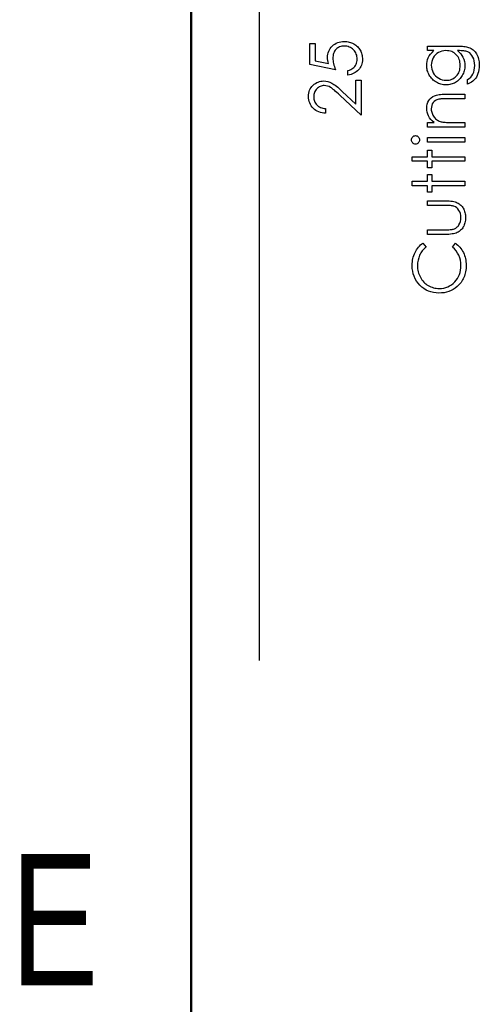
# Model space of a CAD drawing. Header units: inches. Extents: x 0.1 to 87.3, y 0.1 to 33.9.
# Tile 13 of 164: x 0.2 to 1, y 19 to 20.8. Entities that reach past the tile are written whole.
import ezdxf

# ---------------------------------------------------------------- set-up
doc = ezdxf.new("R2010")
doc.units = ezdxf.units.IN
doc.header["$MEASUREMENT"] = 0
doc.layers.add('STATION_LINES', color=231, linetype='Continuous')
doc.styles.add('SLDTEXTSTYLE0', font='TXT', dxfattribs={"width": 0.75})

msp = doc.modelspace()

# ---------------------------------------------------------------- linework, layer by layer
at = {"color": 7, "linetype": 'Continuous', "lineweight": 50}
msp.add_line((0.5, 0.5), (0.5, 33.5), dxfattribs=at)
at = {"color": 7, "linetype": 'Continuous', "flags": 128}
for points in [[(0.716965, 20.726418), (0.726578, 20.726418), (0.726578, 20.726418), (0.726578, 20.694529), (0.726578, 20.694529), (0.751236, 20.689477), (0.751236, 20.689477), (0.750447, 20.692463), (0.749865, 20.695299), (0.749527, 20.697985), (0.749414, 20.70052), (0.749414, 20.70052), (0.749546, 20.703656), (0.749959, 20.706661), (0.750616, 20.709516), (0.751574, 20.712239), (0.752776, 20.714812), (0.75426, 20.717234), (0.756006, 20.719526), (0.758016, 20.721685), (0.76025, 20.723638), (0.762635, 20.725329), (0.765152, 20.726775), (0.767838, 20.727939), (0.770673, 20.728859), (0.773659, 20.729498), (0.776796, 20.729892), (0.780082, 20.730024), (0.780082, 20.730024), (0.782373, 20.729948), (0.784627, 20.729761), (0.786824, 20.729423), (0.788984, 20.728953), (0.791068, 20.728352), (0.793134, 20.72762), (0.795144, 20.726737), (0.797097, 20.725742), (0.798975, 20.724634), (0.80074, 20.723413), (0.802412, 20.722117), (0.803952, 20.720727), (0.805379, 20.719225), (0.806693, 20.717629), (0.807895, 20.715957), (0.808985, 20.714173), (0.809961, 20.712314), (0.810787, 20.71038), (0.811501, 20.708389), (0.812083, 20.706323), (0.812534, 20.704182), (0.812853, 20.701966), (0.81306, 20.699675), (0.813116, 20.697328), (0.813116, 20.697328), (0.813004, 20.694529), (0.812647, 20.691844), (0.812083, 20.689271), (0.811276, 20.686811), (0.810224, 20.684463), (0.808966, 20.682228), (0.807463, 20.680087), (0.805736, 20.678078), (0.80382, 20.676219), (0.801792, 20.674566), (0.799613, 20.673101), (0.797285, 20.671824), (0.794843, 20.670754), (0.792252, 20.66989), (0.789528, 20.669214), (0.786674, 20.668725), (0.786674, 20.668725), (0.786674, 20.677139), (0.786674, 20.677139), (0.789341, 20.677815), (0.791726, 20.678679), (0.793867, 20.679749), (0.795726, 20.681008), (0.797397, 20.682491), (0.798881, 20.6842), (0.800214, 20.686135), (0.80136, 20.688294), (0.802299, 20.690585), (0.802975, 20.692952), (0.803369, 20.695356), (0.803501, 20.697816), (0.803501, 20.697816), (0.803388, 20.70022), (0.803069, 20.70253), (0.802543, 20.704764), (0.801811, 20.706905), (0.800853, 20.708952), (0.79967, 20.710924), (0.798299, 20.712802), (0.796702, 20.714605), (0.794956, 20.716239), (0.793097, 20.717666), (0.791125, 20.718868), (0.789059, 20.719864), (0.78688, 20.720634), (0.784608, 20.721178), (0.782223, 20.721497), (0.779725, 20.72161), (0.779725, 20.72161), (0.777472, 20.721516), (0.77535, 20.721235), (0.773303, 20.720746), (0.771387, 20.72007), (0.769565, 20.719206), (0.767875, 20.718155), (0.76626, 20.716896), (0.764776, 20.71545), (0.763424, 20.713854), (0.76226, 20.712107), (0.761283, 20.710248), (0.760476, 20.708257), (0.759837, 20.706135), (0.759387, 20.703882), (0.759124, 20.701515), (0.75903, 20.698999), (0.75903, 20.698999), (0.759105, 20.69682), (0.75933, 20.69451), (0.759706, 20.692107), (0.760232, 20.689571), (0.760908, 20.686942), (0.761734, 20.684181), (0.762711, 20.681327), (0.763837, 20.678341), (0.763837, 20.678341), (0.716962, 20.687956), (0.716962, 20.687956), (0.716962, 20.726418)], [(0.931598, 20.713197), (0.931586, 20.72161), (0.931586, 20.72161), (0.985954, 20.72161), (0.985954, 20.72161), (0.989429, 20.721573), (0.992659, 20.72146), (0.995645, 20.721253), (0.998387, 20.72099), (1.000903, 20.720634), (1.003157, 20.720202), (1.005185, 20.719695), (1.006969, 20.719112), (1.006969, 20.719112), (1.00926, 20.718173), (1.011401, 20.717084), (1.013411, 20.715845), (1.015289, 20.714436), (1.017035, 20.712859), (1.01865, 20.71115), (1.020115, 20.709272), (1.021449, 20.707225), (1.022651, 20.705065), (1.023683, 20.702793), (1.024547, 20.700407), (1.025261, 20.69791), (1.025824, 20.695318), (1.026219, 20.692614), (1.026463, 20.689797), (1.026538, 20.686886), (1.026538, 20.686886), (1.026388, 20.682642), (1.025918, 20.678623), (1.02513, 20.67481), (1.024021, 20.671223), (1.022651, 20.667918), (1.021073, 20.664932), (1.019289, 20.662284), (1.017279, 20.659936), (1.014913, 20.657796), (1.012077, 20.655748), (1.008735, 20.653777), (1.004903, 20.651899), (1.004903, 20.651899), (1.004903, 20.660312), (1.004903, 20.660312), (1.008058, 20.662434), (1.010763, 20.664857), (1.013035, 20.667561), (1.014876, 20.670547), (1.016303, 20.673871), (1.017317, 20.677571), (1.017918, 20.681627), (1.018125, 20.686078), (1.018125, 20.686078), (1.017918, 20.690473), (1.017317, 20.69451), (1.016303, 20.698191), (1.014876, 20.701515), (1.013148, 20.704445), (1.011232, 20.706924), (1.009091, 20.708934), (1.006744, 20.710511), (1.00541, 20.71115), (1.003889, 20.711694), (1.002162, 20.712145), (1.000246, 20.712521), (0.998105, 20.712821), (0.995776, 20.713028), (0.993241, 20.713159), (0.990518, 20.713197), (0.990518, 20.713197), (0.986968, 20.713197), (0.986968, 20.713197), (0.989954, 20.710567), (0.992584, 20.707675), (0.994819, 20.704501), (0.996697, 20.701046), (0.99818, 20.697403), (0.999251, 20.693647), (0.999889, 20.689797), (1.000096, 20.685815), (1.000096, 20.685815), (1.000021, 20.683468), (0.999814, 20.681158), (0.999438, 20.678885), (0.998931, 20.676651), (0.998274, 20.674453), (0.997485, 20.672294), (0.996527, 20.670153), (0.995438, 20.668068), (0.994218, 20.666059), (0.992903, 20.664162), (0.991494, 20.662378), (0.989973, 20.660706), (0.988358, 20.659166), (0.986649, 20.657739), (0.984828, 20.656425), (0.982912, 20.655223), (0.980921, 20.654171), (0.978874, 20.653251), (0.97679, 20.652462), (0.974649, 20.651823), (0.97247, 20.651335), (0.970235, 20.650978), (0.967944, 20.650772), (0.965616, 20.650697), (0.965616, 20.650697), (0.963287, 20.650772), (0.960977, 20.650997), (0.958723, 20.651354), (0.956507, 20.65188), (0.954329, 20.652537), (0.952188, 20.653345), (0.950103, 20.654302), (0.948037, 20.65541), (0.946047, 20.65665), (0.944169, 20.658002), (0.942403, 20.659467), (0.940732, 20.661044), (0.939173, 20.662735), (0.937727, 20.664538), (0.936375, 20.666453), (0.935136, 20.668481), (0.934027, 20.670585), (0.933051, 20.672707), (0.932243, 20.674867), (0.931567, 20.677045), (0.93106, 20.679261), (0.930685, 20.681515), (0.930459, 20.683787), (0.930384, 20.686078), (0.930384, 20.686078), (0.930572, 20.689853), (0.931117, 20.693496), (0.932018, 20.697008), (0.933295, 20.700389), (0.935023, 20.703675), (0.937314, 20.706924), (0.940169, 20.710079), (0.943568, 20.713197), (0.943568, 20.713197), (0.931586, 20.713197)], [(0.938807, 20.686754), (0.939023, 20.683073), (0.939699, 20.679524), (0.940807, 20.676125), (0.942366, 20.672838), (0.944338, 20.669796), (0.946648, 20.66711), (0.949296, 20.664763), (0.952282, 20.662753), (0.955512, 20.661157), (0.958874, 20.66003), (0.962348, 20.659335), (0.965954, 20.65911), (0.965954, 20.65911), (0.968677, 20.659223), (0.971287, 20.65958), (0.973785, 20.660181), (0.976151, 20.661007), (0.978386, 20.662059), (0.980508, 20.663354), (0.982518, 20.664894), (0.984396, 20.66666), (0.986105, 20.668613), (0.987588, 20.670716), (0.988828, 20.67297), (0.989861, 20.675336), (0.990649, 20.677853), (0.991232, 20.680519), (0.99157, 20.683318), (0.991682, 20.686247), (0.991682, 20.686247), (0.99157, 20.689215), (0.991232, 20.692032), (0.990668, 20.694698), (0.989879, 20.697215), (0.988865, 20.699581), (0.987607, 20.701797), (0.986142, 20.703882), (0.984452, 20.705797), (0.982574, 20.707525), (0.980546, 20.709027), (0.978386, 20.710305), (0.976095, 20.711356), (0.973653, 20.712164), (0.971062, 20.712727), (0.968339, 20.713084), (0.965465, 20.713197), (0.965465, 20.713197), (0.961728, 20.71299), (0.958216, 20.712352), (0.954892, 20.711281), (0.951775, 20.709797), (0.94892, 20.707919), (0.946404, 20.705685), (0.944169, 20.703112), (0.942272, 20.700163), (0.940751, 20.696989), (0.939662, 20.693703), (0.939023, 20.690285), (0.938798, 20.686754)], [(0.745829, 20.607427), (0.745809, 20.599014), (0.745809, 20.599014), (0.742466, 20.599239), (0.739273, 20.599728), (0.736249, 20.60046), (0.733357, 20.601474), (0.730634, 20.602732), (0.728043, 20.604254), (0.72562, 20.606038), (0.723348, 20.608085), (0.721282, 20.61032), (0.719498, 20.612705), (0.717995, 20.615202), (0.716756, 20.617813), (0.715798, 20.620573), (0.715103, 20.623447), (0.71469, 20.626452), (0.714559, 20.629588), (0.714559, 20.629588), (0.71469, 20.632668), (0.715084, 20.635616), (0.715723, 20.638396), (0.716643, 20.641044), (0.717807, 20.643523), (0.719235, 20.645851), (0.720906, 20.648049), (0.722859, 20.650077), (0.724981, 20.651917), (0.727198, 20.653495), (0.729507, 20.654847), (0.731911, 20.655955), (0.73439, 20.6568), (0.736982, 20.65742), (0.739649, 20.657777), (0.742428, 20.657908), (0.742428, 20.657908), (0.746334, 20.657664), (0.750109, 20.656932), (0.753752, 20.65573), (0.757283, 20.654021), (0.759086, 20.652931), (0.761058, 20.651617), (0.76318, 20.650077), (0.765452, 20.648312), (0.767875, 20.646302), (0.770448, 20.644086), (0.773171, 20.641626), (0.776063, 20.63894), (0.776063, 20.63894), (0.801097, 20.615484), (0.801097, 20.615484), (0.801097, 20.65911), (0.801097, 20.65911), (0.810712, 20.65911), (0.810712, 20.65911), (0.810712, 20.595408), (0.810712, 20.595408), (0.771913, 20.631766), (0.771913, 20.631766), (0.769133, 20.634414), (0.766542, 20.636818), (0.764138, 20.638978), (0.761922, 20.640893), (0.759875, 20.642565), (0.758034, 20.644011), (0.756363, 20.645194), (0.754879, 20.646152), (0.752062, 20.647617), (0.74917, 20.648668), (0.746222, 20.649288), (0.743179, 20.649495), (0.743179, 20.649495), (0.741264, 20.649401), (0.739423, 20.649119), (0.737658, 20.648668), (0.735949, 20.64803), (0.734296, 20.647185), (0.732738, 20.646171), (0.731235, 20.644988), (0.729789, 20.643598), (0.728475, 20.642077), (0.727329, 20.64048), (0.726371, 20.638809), (0.725582, 20.637044), (0.724963, 20.635184), (0.724531, 20.633269), (0.724268, 20.631259), (0.724174, 20.629156), (0.724174, 20.629156), (0.724268, 20.626959), (0.724531, 20.624855), (0.724963, 20.622846), (0.725601, 20.62093), (0.72639, 20.619109), (0.727367, 20.617381), (0.728512, 20.615747), (0.729845, 20.614207), (0.731348, 20.612799), (0.732982, 20.611559), (0.734766, 20.61047), (0.736681, 20.609531), (0.738747, 20.608761), (0.740963, 20.60816), (0.743311, 20.607709), (0.745809, 20.607427)], [(0.931598, 20.573774), (0.931586, 20.582187), (0.931586, 20.582187), (0.943943, 20.582187), (0.943943, 20.582187), (0.940638, 20.584948), (0.937821, 20.58784), (0.935474, 20.590882), (0.933614, 20.594075), (0.932206, 20.597399), (0.931192, 20.600873), (0.930591, 20.604498), (0.930384, 20.608254), (0.930384, 20.608254), (0.930628, 20.612047), (0.931361, 20.615616), (0.932563, 20.618958), (0.934253, 20.622076), (0.936356, 20.624893), (0.938798, 20.627334), (0.941558, 20.629363), (0.944676, 20.630996), (0.946441, 20.631672), (0.948413, 20.632255), (0.950629, 20.632743), (0.95307, 20.633156), (0.955737, 20.633457), (0.958629, 20.633682), (0.961766, 20.633832), (0.965108, 20.63387), (0.965108, 20.63387), (1.000096, 20.63387), (1.000096, 20.63387), (1.000096, 20.625456), (1.000096, 20.625456), (0.967869, 20.625456), (0.967869, 20.625456), (0.965071, 20.625437), (0.962517, 20.6254), (0.960207, 20.625325), (0.958141, 20.625212), (0.956301, 20.625062), (0.954723, 20.624893), (0.953371, 20.624686), (0.952282, 20.624461), (0.952282, 20.624461), (0.949127, 20.623503), (0.946404, 20.62217), (0.944075, 20.62048), (0.942178, 20.618433), (0.940694, 20.616029), (0.939643, 20.613287), (0.939004, 20.610207), (0.938798, 20.606789), (0.938798, 20.606789), (0.938873, 20.604761), (0.939117, 20.602789), (0.93953, 20.600854), (0.940112, 20.598995), (0.940845, 20.597174), (0.941727, 20.595408), (0.942798, 20.593699), (0.944018, 20.592047), (0.945371, 20.590488), (0.946779, 20.589079), (0.948282, 20.587802), (0.949859, 20.586657), (0.951512, 20.585661), (0.953239, 20.584797), (0.955061, 20.584065), (0.956939, 20.583483), (0.956939, 20.583483), (0.958329, 20.583182), (0.959982, 20.582919), (0.961878, 20.582694), (0.964057, 20.582506), (0.966479, 20.582375), (0.969165, 20.582262), (0.972113, 20.582206), (0.975325, 20.582187), (0.975325, 20.582187), (1.000096, 20.582187), (1.000096, 20.582187), (1.000096, 20.573774), (1.000096, 20.573774), (0.931586, 20.573774)], [(0.902763, 20.550299), (0.902871, 20.551857), (0.903266, 20.553303), (0.903942, 20.554637), (0.904862, 20.555839), (0.90597, 20.556853), (0.90721, 20.557566), (0.908543, 20.557998), (0.909989, 20.558149), (0.909989, 20.558149), (0.911398, 20.557998), (0.912712, 20.557566), (0.913933, 20.556853), (0.915041, 20.555839), (0.915961, 20.554637), (0.916637, 20.553303), (0.917032, 20.551857), (0.917163, 20.550299), (0.917163, 20.550299), (0.917032, 20.548759), (0.916637, 20.54735), (0.915961, 20.546017), (0.915041, 20.544815), (0.913933, 20.543819), (0.912712, 20.543106), (0.911398, 20.542674), (0.909989, 20.542524), (0.909989, 20.542524), (0.908543, 20.542674), (0.90721, 20.543106), (0.90597, 20.543819), (0.904862, 20.544815), (0.903942, 20.546017), (0.903266, 20.54735), (0.902871, 20.548759), (0.90274, 20.550299)], [(0.931598, 20.546129), (0.931586, 20.554543), (0.931586, 20.554543), (1.000096, 20.554543), (1.000096, 20.554543), (1.000096, 20.546129), (1.000096, 20.546129), (0.931586, 20.546129)], [(0.903945, 20.511274), (0.903942, 20.519687), (0.903942, 20.519687), (0.931586, 20.519687), (0.931586, 20.519687), (0.931586, 20.531706), (0.931586, 20.531706), (0.94, 20.531706), (0.94, 20.531706), (0.94, 20.519687), (0.94, 20.519687), (1.000096, 20.519687), (1.000096, 20.519687), (1.000096, 20.511274), (1.000096, 20.511274), (0.94, 20.511274), (0.94, 20.511274), (0.94, 20.499254), (0.94, 20.499254), (0.931586, 20.499254), (0.931586, 20.499254), (0.931586, 20.511274), (0.931586, 20.511274), (0.903942, 20.511274)], [(0.903945, 20.466802), (0.903942, 20.475216), (0.903942, 20.475216), (0.931586, 20.475216), (0.931586, 20.475216), (0.931586, 20.487235), (0.931586, 20.487235), (0.94, 20.487235), (0.94, 20.487235), (0.94, 20.475216), (0.94, 20.475216), (1.000096, 20.475216), (1.000096, 20.475216), (1.000096, 20.466802), (1.000096, 20.466802), (0.94, 20.466802), (0.94, 20.466802), (0.94, 20.454783), (0.94, 20.454783), (0.931586, 20.454783), (0.931586, 20.454783), (0.931586, 20.466802), (0.931586, 20.466802), (0.903942, 20.466802)], [(0.931598, 20.37786), (0.931586, 20.386274), (0.931586, 20.386274), (0.963362, 20.386274), (0.963362, 20.386274), (0.96616, 20.386292), (0.968714, 20.386349), (0.971062, 20.386461), (0.973184, 20.386612), (0.975062, 20.386799), (0.976733, 20.387025), (0.978161, 20.387288), (0.979381, 20.387607), (0.979381, 20.387607), (0.980902, 20.38817), (0.982349, 20.388828), (0.983701, 20.389616), (0.984978, 20.390499), (0.98618, 20.391513), (0.987288, 20.39264), (0.988321, 20.393861), (0.98926, 20.395213), (0.990837, 20.398161), (0.991983, 20.401392), (0.992659, 20.404885), (0.992884, 20.408641), (0.992884, 20.408641), (0.992659, 20.412397), (0.992002, 20.415852), (0.990893, 20.419007), (0.989354, 20.421862), (0.987457, 20.42436), (0.985259, 20.426444), (0.982799, 20.428116), (0.980057, 20.429355), (0.980057, 20.429355), (0.978931, 20.429674), (0.977541, 20.429956), (0.975869, 20.4302), (0.973916, 20.430407), (0.971681, 20.430557), (0.969184, 20.430651), (0.966404, 20.430726), (0.963362, 20.430745), (0.963362, 20.430745), (0.931586, 20.430745), (0.931586, 20.430745), (0.931586, 20.439158), (0.931586, 20.439158), (0.964939, 20.439158), (0.964939, 20.439158), (0.968339, 20.439102), (0.971531, 20.438952), (0.974517, 20.438689), (0.977278, 20.438313), (0.979813, 20.437844), (0.982123, 20.437261), (0.984227, 20.436567), (0.986123, 20.435778), (0.987851, 20.434876), (0.989485, 20.433881), (0.991025, 20.432754), (0.992471, 20.431552), (0.993804, 20.430219), (0.995063, 20.428792), (0.996208, 20.427252), (0.99726, 20.425599), (0.998199, 20.423852), (0.999025, 20.421993), (0.99972, 20.420021), (1.000284, 20.417956), (1.000734, 20.415758), (1.001053, 20.413467), (1.001241, 20.411082), (1.001298, 20.408565), (1.001298, 20.408565), (1.001241, 20.406068), (1.001053, 20.403664), (1.000734, 20.401373), (1.000284, 20.399175), (0.99972, 20.397091), (0.999025, 20.395119), (0.998199, 20.393241), (0.99726, 20.391476), (0.996208, 20.389823), (0.995044, 20.388264), (0.993804, 20.386818), (0.992452, 20.385485), (0.990987, 20.384264), (0.989429, 20.383156), (0.987776, 20.382142), (0.986029, 20.381241), (0.984114, 20.380452), (0.981973, 20.379757), (0.979588, 20.379175), (0.976996, 20.378705), (0.97416, 20.37833), (0.971118, 20.378067), (0.967832, 20.377916), (0.96432, 20.37786), (0.96432, 20.37786), (0.931586, 20.37786)], [(0.923573, 20.362235), (0.929182, 20.354873), (0.929182, 20.354873), (0.927323, 20.353277), (0.925576, 20.351606), (0.923943, 20.349859), (0.922421, 20.348037), (0.921032, 20.346122), (0.919736, 20.34415), (0.918572, 20.342084), (0.91752, 20.339943), (0.915792, 20.335474), (0.914553, 20.330797), (0.913801, 20.325914), (0.913557, 20.320806), (0.913557, 20.320806), (0.913632, 20.317989), (0.913895, 20.31521), (0.914308, 20.312487), (0.914891, 20.309839), (0.915642, 20.30721), (0.916543, 20.304655), (0.917633, 20.302158), (0.918872, 20.299698), (0.920262, 20.297331), (0.921764, 20.295115), (0.923379, 20.293031), (0.925107, 20.291078), (0.926947, 20.289256), (0.928901, 20.287584), (0.930966, 20.286044), (0.933145, 20.284636), (0.935417, 20.283378), (0.937765, 20.282307), (0.940187, 20.281387), (0.942685, 20.280636), (0.945239, 20.280054), (0.94785, 20.27964), (0.950554, 20.279378), (0.953315, 20.279302), (0.953315, 20.279302), (0.957465, 20.27949), (0.961428, 20.280054), (0.965221, 20.280974), (0.968846, 20.282288), (0.972282, 20.28396), (0.97555, 20.286026), (0.978649, 20.288448), (0.98156, 20.291247), (0.984208, 20.294326), (0.986518, 20.297613), (0.988452, 20.301087), (0.990048, 20.304749), (0.991288, 20.308618), (0.992171, 20.312675), (0.992715, 20.316938), (0.992884, 20.321389), (0.992884, 20.321389), (0.99264, 20.32629), (0.991908, 20.330985), (0.990687, 20.335474), (0.988978, 20.339774), (0.986781, 20.343849), (0.984095, 20.347737), (0.980921, 20.351399), (0.977259, 20.354873), (0.977259, 20.354873), (0.982837, 20.362235), (0.982837, 20.362235), (0.985109, 20.360432), (0.987269, 20.358517), (0.989278, 20.356507), (0.991156, 20.354385), (0.992903, 20.35215), (0.994518, 20.349803), (0.996002, 20.347343), (0.997354, 20.344788), (0.998556, 20.34214), (0.999607, 20.339417), (1.00049, 20.336619), (1.001223, 20.333727), (1.001767, 20.330779), (1.00218, 20.327736), (1.002424, 20.324637), (1.0025, 20.321445), (1.0025, 20.321445), (1.002443, 20.318421), (1.002237, 20.315473), (1.001917, 20.312618), (1.001467, 20.309839), (1.000903, 20.307134), (1.00019, 20.304524), (0.999363, 20.301989), (0.998406, 20.299529), (0.997316, 20.297143), (0.996096, 20.294852), (0.994743, 20.292636), (0.993279, 20.290495), (0.991682, 20.288448), (0.989954, 20.286476), (0.988095, 20.28458), (0.986105, 20.282777), (0.986105, 20.282777), (0.982555, 20.279997), (0.978818, 20.277575), (0.974912, 20.275528), (0.970836, 20.273856), (0.966555, 20.27256), (0.962104, 20.27164), (0.957484, 20.271077), (0.952676, 20.270889), (0.952676, 20.270889), (0.947624, 20.271114), (0.942779, 20.27179), (0.93814, 20.272917), (0.933708, 20.274495), (0.929483, 20.276504), (0.925445, 20.278983), (0.921633, 20.281894), (0.918008, 20.285274), (0.914703, 20.288993), (0.911848, 20.292918), (0.909444, 20.297087), (0.907454, 20.301482), (0.905914, 20.306102), (0.904825, 20.310947), (0.904167, 20.316036), (0.903942, 20.321332), (0.903942, 20.321332), (0.904017, 20.324562), (0.904261, 20.327717), (0.904674, 20.330779), (0.905238, 20.333765), (0.905951, 20.336675), (0.906834, 20.339511), (0.907886, 20.342272), (0.909088, 20.344939), (0.91044, 20.347512), (0.911923, 20.349972), (0.913538, 20.352319), (0.915285, 20.354535), (0.917163, 20.356639), (0.919154, 20.358629), (0.921295, 20.360489), (0.923548, 20.362235)]]:
    msp.add_lwpolyline(points, dxfattribs=at)
at = {"layer": 'STATION_LINES'}
msp.add_line((0.624935, 19.600705), (0.624935, 22.614639), dxfattribs=at)

# ---------------------------------------------------------------- texts
at = {"color": 7, "linetype": 'Continuous', "lineweight": 0, "insert": (0.250417, 19.247586), "char_height": 0.24, "attachment_point": 2, "style": 'SLDTEXTSTYLE0'}
msp.add_mtext('E', dxfattribs=at)

doc.saveas('drawing.dxf')
